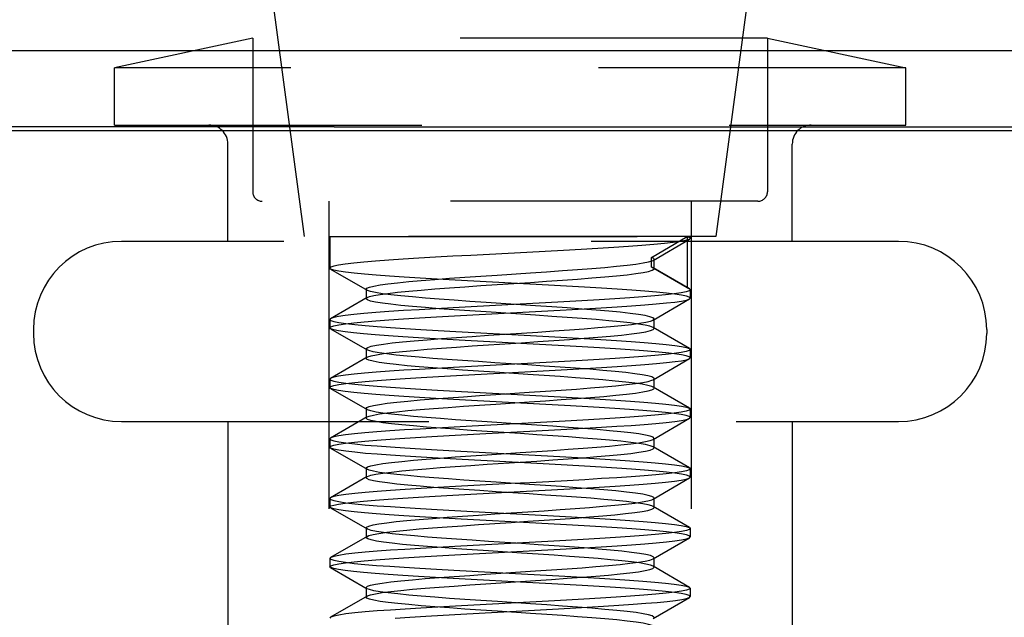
# Model space of a CAD drawing. Header units: inches. Extents: x 0 to 29.3, y 0 to 19.
# Tile 64 of 67: x 20.458 to 20.975, y 14.424 to 14.737. Entities that reach past the tile are written whole.
import ezdxf

# ---------------------------------------------------------------- set-up
doc = ezdxf.new("R2010")
doc.units = ezdxf.units.IN
doc.header["$LTSCALE"] = 1.612069
doc.header["$MEASUREMENT"] = 0
doc.linetypes.add('HIDDEN', pattern=[0.2, 0.1, -0.1])
doc.layers.get('0').update_dxf_attribs({"linetype": 'CONTINUOUS'})
doc.layers.add('02___PRT_ALL_AXES', color=7, linetype='CONTINUOUS')
doc.layers.add('DEFAULT_2', color=8, linetype='HIDDEN')

msp = doc.modelspace()

# ---------------------------------------------------------------- linework, layer by layer
at = {"color": 7, "linetype": 'Continuous'}
for p, q in [((21.37754, 14.72107), (18.5924, 14.72107)), ((20.6231, 14.68113), (18.5924, 14.68113))]:
    msp.add_line(p, q, dxfattribs=at)
at = {"color": 3, "linetype": 'Continuous'}
for p, q in [((21.2414, 14.67913), (20.2154, 14.67913)), ((20.6231, 14.68113), (21.2284, 14.68113))]:
    msp.add_line(p, q, dxfattribs=at)
at = {"layer": '02___PRT_ALL_AXES', "color": 8, "linetype": 'HIDDEN'}
for p, q in [((20.5874, 14.77363), (20.6074, 14.62363)), ((20.8434, 14.77363), (20.8234, 14.62363)), ((20.8234, 14.62363), (20.6074, 14.62363)), ((20.8099, 14.62363), (20.8099, 14.6227))]:
    msp.add_line(p, q, dxfattribs=at)
at = {"layer": 'DEFAULT_2', "color": 8, "linetype": 'HIDDEN'}
for p, q in [((20.5804, 14.72764), (20.5079, 14.71213)), ((20.8504, 14.72764), (20.5804, 14.72764)), ((20.5804, 14.72764), (20.5804, 14.64713)), ((20.8504, 14.72764), (20.9229, 14.71213)), ((20.8504, 14.72764), (20.8504, 14.64713)), ((20.9229, 14.71213), (20.5079, 14.71213)), ((20.5079, 14.68213), (20.5079, 14.71213)), ((20.9229, 14.68213), (20.9229, 14.71213)), ((20.5079, 14.68213), (20.9229, 14.68213)), ((20.5674, 14.62113), (20.5674, 14.67213)), ((20.8634, 14.62113), (20.8634, 14.67213)), ((20.8454, 14.64213), (20.5854, 14.64213)), ((20.6204, 14.64213), (20.6204, 14.20213)), ((20.8104, 14.64213), (20.8104, 14.20213)), ((20.91915, 14.62113), (20.51165, 14.62113)), ((20.6209, 14.62363), (20.8099, 14.62363)), ((20.6209, 14.62363), (20.6209, 14.60705)), ((20.78961, 14.61266), (20.80828, 14.62363)), ((20.79042, 14.61116), (20.80951, 14.62225)), ((20.80828, 14.62363), (20.80828, 14.59669)), ((20.78961, 14.60766), (20.78961, 14.61266)), ((20.7909, 14.60673), (20.7909, 14.61173)), ((20.62129, 14.6066), (20.6209, 14.60705)), ((20.62129, 14.6066), (20.64039, 14.59551)), ((20.79042, 14.6073), (20.78961, 14.60766)), ((20.80828, 14.59669), (20.78961, 14.60766)), ((20.80951, 14.59621), (20.79042, 14.6073)), ((20.6399, 14.59608), (20.6399, 14.59108)), ((20.8099, 14.59576), (20.8099, 14.5914)), ((20.64039, 14.59165), (20.62129, 14.58056)), ((20.79042, 14.57986), (20.80951, 14.59095)), ((20.80951, 14.59095), (20.8099, 14.5914)), ((20.62129, 14.58056), (20.6209, 14.58011)), ((20.6209, 14.58011), (20.6209, 14.57575)), ((20.79042, 14.57986), (20.7909, 14.58043)), ((20.7909, 14.57543), (20.7909, 14.58043)), ((20.4654, 14.57488), (20.4654, 14.57288)), ((20.62129, 14.5753), (20.6209, 14.57575)), ((20.62129, 14.5753), (20.64039, 14.56421)), ((20.80951, 14.56491), (20.79042, 14.576)), ((20.7909, 14.57543), (20.79042, 14.576)), ((20.9654, 14.57488), (20.9654, 14.57288)), ((20.6399, 14.56478), (20.6399, 14.55978)), ((20.80951, 14.56491), (20.8099, 14.56446)), ((20.8099, 14.56446), (20.8099, 14.5601)), ((20.64039, 14.56035), (20.62129, 14.54926)), ((20.79042, 14.54856), (20.80951, 14.55965)), ((20.80951, 14.55965), (20.8099, 14.5601)), ((20.62129, 14.54926), (20.6209, 14.54881)), ((20.6209, 14.54881), (20.6209, 14.54445)), ((20.7909, 14.54413), (20.7909, 14.54913)), ((20.62129, 14.544), (20.6209, 14.54445)), ((20.62129, 14.544), (20.64039, 14.53291)), ((20.80951, 14.53361), (20.79042, 14.5447)), ((20.6399, 14.53348), (20.6399, 14.52848)), ((20.80951, 14.53361), (20.8099, 14.53316)), ((20.8099, 14.53316), (20.8099, 14.5288)), ((20.64039, 14.52905), (20.62129, 14.51796)), ((20.79042, 14.51726), (20.80951, 14.52835)), ((20.80951, 14.52835), (20.8099, 14.5288)), ((20.51165, 14.52663), (20.91915, 14.52663)), ((20.5674, 14.52663), (20.5674, 14.12863)), ((20.8634, 14.52663), (20.8634, 14.12863)), ((20.62129, 14.51796), (20.6209, 14.51751)), ((20.6209, 14.51751), (20.6209, 14.51315)), ((20.79042, 14.51726), (20.7909, 14.51783)), ((20.7909, 14.51283), (20.7909, 14.51783)), ((20.62129, 14.5127), (20.6209, 14.51315)), ((20.62129, 14.5127), (20.64039, 14.50161)), ((20.80951, 14.50231), (20.79042, 14.5134)), ((20.7909, 14.51283), (20.79042, 14.5134)), ((20.6399, 14.50218), (20.6399, 14.49718)), ((20.80951, 14.50231), (20.8099, 14.50186)), ((20.8099, 14.50186), (20.8099, 14.4975)), ((20.64039, 14.49775), (20.62129, 14.48666)), ((20.79042, 14.48596), (20.80951, 14.49705)), ((20.80951, 14.49705), (20.8099, 14.4975)), ((20.62129, 14.48666), (20.6209, 14.48621)), ((20.6209, 14.48621), (20.6209, 14.48185)), ((20.7909, 14.48153), (20.7909, 14.48653)), ((20.62129, 14.4814), (20.6209, 14.48185)), ((20.62129, 14.4814), (20.64039, 14.47031)), ((20.80951, 14.47101), (20.79042, 14.4821)), ((20.6399, 14.47088), (20.6399, 14.46588)), ((20.80951, 14.47101), (20.8099, 14.47056)), ((20.64039, 14.46645), (20.62129, 14.45536)), ((20.79042, 14.45466), (20.80951, 14.46575)), ((20.80951, 14.46575), (20.8099, 14.4662)), ((20.8099, 14.47056), (20.8099, 14.4662)), ((20.62129, 14.45536), (20.6209, 14.45491)), ((20.79042, 14.45466), (20.7909, 14.45523)), ((20.7909, 14.45023), (20.7909, 14.45523)), ((20.6209, 14.45491), (20.6209, 14.45055)), ((20.62129, 14.4501), (20.6209, 14.45055)), ((20.62129, 14.4501), (20.64039, 14.43901)), ((20.80951, 14.43971), (20.79042, 14.4508)), ((20.7909, 14.45023), (20.79042, 14.4508)), ((20.7027, 14.44656), (20.7287, 14.44829)), ((20.6399, 14.43958), (20.6399, 14.43458)), ((20.7027, 14.44156), (20.7287, 14.44329)), ((20.80951, 14.43971), (20.8099, 14.43926)), ((20.64039, 14.43515), (20.62129, 14.42406)), ((20.79042, 14.42336), (20.80951, 14.43445)), ((20.80951, 14.43445), (20.8099, 14.4349)), ((20.8099, 14.43926), (20.8099, 14.4349)), ((20.69926, 14.42622), (20.72822, 14.42775)), ((20.62129, 14.42406), (20.6209, 14.42361))]:
    msp.add_line(p, q, dxfattribs=at)
for points in [[(20.80742, 14.62155), (20.80468, 14.62104), (20.80099, 14.62052), (20.79636, 14.62), (20.79087, 14.61948), (20.78455, 14.61896), (20.7775, 14.61845), (20.76977, 14.61793), (20.76145, 14.61741), (20.75263, 14.61689), (20.74341, 14.61637), (20.73389, 14.61586), (20.72417, 14.61534), (20.71436, 14.61482), (20.70456, 14.6143), (20.69487, 14.61378), (20.68541, 14.61327), (20.67627, 14.61275), (20.66755, 14.61223), (20.65935, 14.61171), (20.65176, 14.61119), (20.64485, 14.61068), (20.63871, 14.61016), (20.63339, 14.60964), (20.62896, 14.60912), (20.62546, 14.6086), (20.62294, 14.60809), (20.62141, 14.60757), (20.6209, 14.60705)], [(20.80951, 14.62225), (20.80916, 14.62207), (20.80742, 14.62155)], [(20.80828, 14.62363), (20.80959, 14.62311), (20.8099, 14.6227)], [(20.8099, 14.6227), (20.80988, 14.62259), (20.80951, 14.62225)], [(20.72604, 14.60461), (20.73457, 14.60518), (20.74285, 14.60576), (20.75076, 14.60633), (20.75821, 14.60691), (20.76508, 14.60748), (20.7713, 14.60806), (20.77677, 14.60863), (20.78142, 14.60921), (20.7852, 14.60978), (20.78805, 14.61036), (20.78993, 14.61093), (20.79042, 14.61116)], [(20.7909, 14.61173), (20.79072, 14.61208), (20.78961, 14.61266)], [(20.79042, 14.61116), (20.79083, 14.61151), (20.7909, 14.61173)], [(20.70625, 14.59971), (20.6964, 14.60023), (20.68667, 14.60076), (20.67722, 14.6013), (20.66821, 14.60183), (20.65981, 14.60236), (20.6521, 14.60288), (20.6452, 14.6034), (20.63907, 14.60391), (20.63368, 14.60443), (20.62915, 14.60495), (20.62555, 14.60548), (20.62296, 14.60601), (20.62142, 14.60653), (20.62129, 14.6066)], [(20.72604, 14.59961), (20.73457, 14.60018), (20.74285, 14.60076), (20.75076, 14.60133), (20.75821, 14.60191), (20.76508, 14.60248), (20.7713, 14.60306), (20.77677, 14.60363), (20.78142, 14.60421), (20.7852, 14.60478), (20.78805, 14.60536), (20.78993, 14.60593), (20.79083, 14.60651), (20.7909, 14.60673)], [(20.7909, 14.60673), (20.79072, 14.60708), (20.79042, 14.6073)], [(20.6399, 14.59608), (20.64026, 14.59656), (20.6416, 14.59714), (20.64392, 14.59771), (20.64719, 14.59829), (20.65137, 14.59886), (20.6564, 14.59944), (20.66222, 14.60001), (20.66874, 14.60059), (20.67588, 14.60116), (20.68355, 14.60174), (20.69164, 14.60231), (20.70005, 14.60289), (20.70866, 14.60346), (20.72604, 14.60461)], [(20.8099, 14.5914), (20.80939, 14.59192), (20.80787, 14.59244), (20.80534, 14.59296), (20.80183, 14.59347), (20.79743, 14.59399), (20.79216, 14.5945), (20.78608, 14.59502), (20.77921, 14.59553), (20.77158, 14.59605), (20.76327, 14.59658), (20.75437, 14.59711), (20.74505, 14.59764), (20.73548, 14.59816), (20.72575, 14.59868), (20.70625, 14.59971)], [(20.8099, 14.59576), (20.80939, 14.59524), (20.80782, 14.59471), (20.80519, 14.59418), (20.80153, 14.59365), (20.79689, 14.59312), (20.79137, 14.59259), (20.78512, 14.59207), (20.77814, 14.59155), (20.77043, 14.59103), (20.76206, 14.59051), (20.75308, 14.58998), (20.74365, 14.58945), (20.73394, 14.58892), (20.7241, 14.58839), (20.7143, 14.58788), (20.70456, 14.58736), (20.69493, 14.58685), (20.68551, 14.58633), (20.67638, 14.58582), (20.66765, 14.5853), (20.65943, 14.58478), (20.65181, 14.58426), (20.64492, 14.58374), (20.63877, 14.58322), (20.6334, 14.5827), (20.62893, 14.58218), (20.62543, 14.58166), (20.62291, 14.58114), (20.6214, 14.58062), (20.62129, 14.58056)], [(20.64039, 14.59551), (20.63992, 14.59599), (20.6399, 14.59608)], [(20.64039, 14.59165), (20.6416, 14.59214), (20.64392, 14.59271), (20.64719, 14.59329), (20.65137, 14.59386), (20.6564, 14.59444), (20.66222, 14.59501), (20.66874, 14.59559), (20.67588, 14.59616), (20.68355, 14.59674), (20.69164, 14.59731), (20.70005, 14.59789), (20.70866, 14.59846), (20.72604, 14.59961)], [(20.70278, 14.58909), (20.6943, 14.58967), (20.68609, 14.59024), (20.67828, 14.59082), (20.67096, 14.59139), (20.66423, 14.59197), (20.65818, 14.59254), (20.65289, 14.59312), (20.64843, 14.59369), (20.64486, 14.59426), (20.64223, 14.59484), (20.64058, 14.59541), (20.64039, 14.59551)], [(20.80828, 14.59669), (20.80877, 14.59653), (20.80918, 14.59638), (20.80951, 14.59621)], [(20.80951, 14.59621), (20.80972, 14.59607), (20.80986, 14.59592), (20.8099, 14.59576)], [(20.6209, 14.57575), (20.62141, 14.57627), (20.62295, 14.57679), (20.62551, 14.57731), (20.62907, 14.57784), (20.63353, 14.57835), (20.63884, 14.57887), (20.64494, 14.57938), (20.6518, 14.5799), (20.65948, 14.58042), (20.66784, 14.58095), (20.67682, 14.58148), (20.68624, 14.58201), (20.69595, 14.58254), (20.7058, 14.58307), (20.71557, 14.58358), (20.72534, 14.5841), (20.73515, 14.58462), (20.74481, 14.58515), (20.7542, 14.58568), (20.76315, 14.58621), (20.77149, 14.58674), (20.77914, 14.58726), (20.786, 14.58778), (20.79208, 14.58829), (20.79736, 14.5888), (20.80179, 14.58932), (20.80531, 14.58984), (20.80786, 14.59036), (20.80939, 14.59088), (20.80951, 14.59095)], [(20.6399, 14.59108), (20.64026, 14.59156), (20.64039, 14.59165)], [(20.70278, 14.58409), (20.6943, 14.58467), (20.68609, 14.58524), (20.67828, 14.58582), (20.67096, 14.58639), (20.66423, 14.58697), (20.65818, 14.58754), (20.65289, 14.58812), (20.64843, 14.58869), (20.64486, 14.58926), (20.64223, 14.58984), (20.64058, 14.59041), (20.63992, 14.59099), (20.6399, 14.59108)], [(20.7909, 14.58043), (20.79033, 14.58105), (20.78876, 14.58162), (20.78621, 14.5822), (20.78273, 14.58277), (20.77834, 14.58335), (20.77313, 14.58392), (20.76714, 14.58449), (20.76047, 14.58507), (20.75319, 14.58564), (20.74542, 14.58622), (20.73725, 14.58679), (20.72878, 14.58737), (20.70278, 14.58909)], [(20.6209, 14.58011), (20.62142, 14.57959), (20.62299, 14.57906), (20.62562, 14.57853), (20.62929, 14.578), (20.63393, 14.57746), (20.63945, 14.57694), (20.64571, 14.57642), (20.65269, 14.5759), (20.66037, 14.57538), (20.66868, 14.57486), (20.67762, 14.57434), (20.68702, 14.57381), (20.6967, 14.57328), (20.70653, 14.57275)], [(20.79042, 14.576), (20.78876, 14.57662), (20.78621, 14.5772), (20.78273, 14.57777), (20.77834, 14.57835), (20.77313, 14.57892), (20.76714, 14.57949), (20.76047, 14.58007), (20.75319, 14.58064), (20.74542, 14.58122), (20.73725, 14.58179), (20.72878, 14.58237), (20.70278, 14.58409)], [(20.70401, 14.57185), (20.72138, 14.573), (20.73, 14.57358), (20.73843, 14.57415), (20.74656, 14.57472), (20.75427, 14.5753), (20.76146, 14.57587), (20.76804, 14.57645), (20.77392, 14.57702), (20.77902, 14.5776), (20.78328, 14.57817), (20.78664, 14.57875), (20.78904, 14.57932), (20.79042, 14.57986)], [(20.72423, 14.56746), (20.70473, 14.56849), (20.69507, 14.56901), (20.68558, 14.56952), (20.67631, 14.57005), (20.66745, 14.57058), (20.65917, 14.5711), (20.65155, 14.57162), (20.64469, 14.57214), (20.6386, 14.57265), (20.63333, 14.57317), (20.62893, 14.57368), (20.62545, 14.5742), (20.62293, 14.57472), (20.62141, 14.57523), (20.62129, 14.5753)], [(20.70401, 14.56685), (20.72138, 14.568), (20.73, 14.56858), (20.73843, 14.56915), (20.74656, 14.56972), (20.75427, 14.5703), (20.76146, 14.57087), (20.76804, 14.57145), (20.77392, 14.57202), (20.77902, 14.5726), (20.78328, 14.57317), (20.78664, 14.57375), (20.78904, 14.57432), (20.79047, 14.5749), (20.7909, 14.57543)], [(20.6399, 14.56478), (20.63995, 14.56495), (20.64075, 14.56553), (20.64255, 14.5661), (20.64532, 14.56668), (20.64901, 14.56725), (20.6536, 14.56783), (20.659, 14.5684), (20.66515, 14.56898), (20.67197, 14.56955), (20.67937, 14.57013), (20.68724, 14.5707), (20.69549, 14.57128), (20.70401, 14.57185)], [(20.70653, 14.57275), (20.72608, 14.57172), (20.73574, 14.57121), (20.74519, 14.57069), (20.7543, 14.57017), (20.76301, 14.56966), (20.77123, 14.56914), (20.77885, 14.56862), (20.78576, 14.5681), (20.79193, 14.56758), (20.79733, 14.56706), (20.80183, 14.56653), (20.80536, 14.56601), (20.80789, 14.56549), (20.8094, 14.56497), (20.80951, 14.56491)], [(20.8099, 14.56446), (20.80939, 14.56394), (20.80782, 14.56341), (20.80519, 14.56288), (20.80152, 14.56235), (20.79688, 14.56181), (20.79135, 14.56129), (20.78508, 14.56077), (20.77811, 14.56025), (20.77046, 14.55973), (20.76219, 14.55922), (20.75329, 14.55869), (20.74394, 14.55816), (20.73428, 14.55764), (20.72446, 14.55711), (20.71466, 14.5566), (20.70491, 14.55608), (20.69522, 14.55556), (20.68575, 14.55505), (20.67663, 14.55453), (20.66794, 14.55401), (20.65972, 14.5535), (20.65209, 14.55298), (20.64517, 14.55246), (20.63898, 14.55194), (20.63355, 14.55142), (20.62903, 14.55089), (20.62547, 14.55037), (20.62292, 14.54984), (20.6214, 14.54932), (20.62129, 14.54926)], [(20.64039, 14.56421), (20.64015, 14.56438), (20.6399, 14.56478)], [(20.64039, 14.56035), (20.64075, 14.56053), (20.64255, 14.5611), (20.64532, 14.56168), (20.64901, 14.56225), (20.6536, 14.56283), (20.659, 14.5634), (20.66515, 14.56398), (20.67197, 14.56455), (20.67937, 14.56513), (20.68724, 14.5657), (20.69549, 14.56628), (20.70401, 14.56685)], [(20.70742, 14.55748), (20.69883, 14.55806), (20.69046, 14.55863), (20.68243, 14.55921), (20.67483, 14.55978), (20.66777, 14.56036), (20.66134, 14.56093), (20.65563, 14.56151), (20.65072, 14.56208), (20.64667, 14.56266), (20.64353, 14.56323), (20.64135, 14.56381), (20.64039, 14.56421)], [(20.8099, 14.5601), (20.80939, 14.56062), (20.80784, 14.56114), (20.80523, 14.56167), (20.8016, 14.5622), (20.79703, 14.56273), (20.79158, 14.56325), (20.7854, 14.56377), (20.77847, 14.56429), (20.77074, 14.56481), (20.76232, 14.56534), (20.75329, 14.56587), (20.74383, 14.5664), (20.73409, 14.56693), (20.72423, 14.56746)], [(20.6209, 14.54445), (20.62142, 14.54497), (20.62299, 14.5455), (20.62562, 14.54603), (20.62929, 14.54656), (20.63393, 14.5471), (20.63945, 14.54763), (20.64571, 14.54814), (20.6527, 14.54866), (20.66042, 14.54918), (20.66879, 14.54971), (20.67778, 14.55024), (20.68722, 14.55077), (20.69693, 14.5513), (20.70679, 14.55182), (20.71659, 14.55234), (20.72632, 14.55285), (20.73594, 14.55337), (20.74536, 14.55388), (20.75453, 14.5544), (20.76331, 14.55492), (20.77155, 14.55544), (20.77916, 14.55596), (20.78604, 14.55648), (20.79216, 14.557), (20.79749, 14.55752), (20.80192, 14.55804), (20.80538, 14.55855), (20.80788, 14.55907), (20.8094, 14.55958), (20.80951, 14.55965)], [(20.6399, 14.55978), (20.63995, 14.55995), (20.64039, 14.56035)], [(20.70742, 14.55248), (20.69883, 14.55306), (20.69046, 14.55363), (20.68243, 14.55421), (20.67483, 14.55478), (20.66777, 14.55536), (20.66134, 14.55593), (20.65563, 14.55651), (20.65072, 14.55708), (20.64667, 14.55766), (20.64353, 14.55823), (20.64135, 14.55881), (20.64015, 14.55938), (20.6399, 14.55978)], [(20.7909, 14.54913), (20.79076, 14.54944), (20.78972, 14.55001), (20.7877, 14.55059), (20.78472, 14.55116), (20.78081, 14.55174), (20.77603, 14.55231), (20.77045, 14.55289), (20.76414, 14.55346), (20.75718, 14.55403), (20.74966, 14.55461), (20.74169, 14.55518), (20.73336, 14.55576), (20.7248, 14.55633), (20.70742, 14.55748)], [(20.6209, 14.54881), (20.62142, 14.54829), (20.62299, 14.54776), (20.62562, 14.54723), (20.62929, 14.5467), (20.63393, 14.54616), (20.63945, 14.54564), (20.64572, 14.54512), (20.65269, 14.5446), (20.66032, 14.54409), (20.66855, 14.54357), (20.67741, 14.54305), (20.68672, 14.54252), (20.69635, 14.542), (20.70615, 14.54147)], [(20.79042, 14.5447), (20.78972, 14.54501), (20.7877, 14.54559), (20.78472, 14.54616), (20.78081, 14.54674), (20.77603, 14.54731), (20.77045, 14.54789), (20.76414, 14.54846), (20.75718, 14.54903), (20.74966, 14.54961), (20.74169, 14.55018), (20.73336, 14.55076), (20.7248, 14.55133), (20.70742, 14.55248)], [(20.72538, 14.54197), (20.73393, 14.54254), (20.74223, 14.54312), (20.75018, 14.54369), (20.75766, 14.54426), (20.76458, 14.54484), (20.77085, 14.54541), (20.77638, 14.54599), (20.7811, 14.54656), (20.78495, 14.54714), (20.78787, 14.54771), (20.78983, 14.54829), (20.79042, 14.54856)], [(20.79042, 14.54856), (20.79079, 14.54886), (20.7909, 14.54913)], [(20.72442, 14.53615), (20.70484, 14.53718), (20.69514, 14.5377), (20.68567, 14.53822), (20.67654, 14.53874), (20.66783, 14.53925), (20.6596, 14.53977), (20.65197, 14.54029), (20.64505, 14.54081), (20.63887, 14.54133), (20.63347, 14.54185), (20.62897, 14.54238), (20.62545, 14.5429), (20.62292, 14.54342), (20.62141, 14.54394), (20.62129, 14.544)], [(20.72538, 14.53697), (20.73393, 14.53754), (20.74223, 14.53812), (20.75018, 14.53869), (20.75766, 14.53926), (20.76458, 14.53984), (20.77085, 14.54041), (20.77638, 14.54099), (20.7811, 14.54156), (20.78495, 14.54214), (20.78787, 14.54271), (20.78983, 14.54329), (20.79079, 14.54386), (20.7909, 14.54413)], [(20.7909, 14.54413), (20.79076, 14.54444), (20.79042, 14.5447)], [(20.6399, 14.53348), (20.6402, 14.53392), (20.64146, 14.53449), (20.64371, 14.53507), (20.64691, 14.53564), (20.65102, 14.53622), (20.65599, 14.53679), (20.66175, 14.53737), (20.66822, 14.53794), (20.67532, 14.53852), (20.68295, 14.53909), (20.69102, 14.53967), (20.6994, 14.54024), (20.708, 14.54082), (20.72538, 14.54197)], [(20.70615, 14.54147), (20.72571, 14.54044), (20.73542, 14.53992), (20.74491, 14.5394), (20.75404, 14.53889), (20.76273, 14.53837), (20.77095, 14.53786), (20.77857, 14.53734), (20.7855, 14.53682), (20.79171, 14.5363), (20.79717, 14.53578), (20.80172, 14.53525), (20.80531, 14.53472), (20.80787, 14.5342), (20.8094, 14.53368), (20.80951, 14.53361)], [(20.8099, 14.53316), (20.80939, 14.53264), (20.80782, 14.53211), (20.80519, 14.53158), (20.80153, 14.53105), (20.79689, 14.53052), (20.79137, 14.52999), (20.7851, 14.52947), (20.77814, 14.52895), (20.77052, 14.52844), (20.76231, 14.52792), (20.7535, 14.5274), (20.74423, 14.52688), (20.73464, 14.52636), (20.72486, 14.52584), (20.71507, 14.52532), (20.70531, 14.5248), (20.69558, 14.52428), (20.68606, 14.52376), (20.67692, 14.52325), (20.66821, 14.52273), (20.66, 14.52222), (20.65238, 14.5217), (20.64544, 14.52118), (20.63921, 14.52066), (20.63373, 14.52014), (20.62915, 14.51961), (20.62553, 14.51908), (20.62295, 14.51855), (20.62141, 14.51803), (20.62129, 14.51796)], [(20.64039, 14.53291), (20.63993, 14.53335), (20.6399, 14.53348)], [(20.64039, 14.52905), (20.64146, 14.52949), (20.64371, 14.53007), (20.64691, 14.53064), (20.65102, 14.53122), (20.65599, 14.53179), (20.66175, 14.53237), (20.66822, 14.53294), (20.67532, 14.53352), (20.68295, 14.53409), (20.69102, 14.53467), (20.6994, 14.53524), (20.708, 14.53582), (20.72538, 14.53697)], [(20.7208, 14.5253), (20.70343, 14.52645), (20.69493, 14.52702), (20.6867, 14.5276), (20.67886, 14.52817), (20.67149, 14.52875), (20.66472, 14.52932), (20.65861, 14.5299), (20.65326, 14.53047), (20.64874, 14.53105), (20.6451, 14.53162), (20.6424, 14.5322), (20.64067, 14.53277), (20.64039, 14.53291)], [(20.8099, 14.5288), (20.80938, 14.52932), (20.80781, 14.52985), (20.80517, 14.53038), (20.80149, 14.53092), (20.79684, 14.53145), (20.79129, 14.53198), (20.78501, 14.5325), (20.77801, 14.53302), (20.77037, 14.53353), (20.76211, 14.53405), (20.75323, 14.53457), (20.74389, 14.5351), (20.73424, 14.53563), (20.72442, 14.53615)], [(20.6399, 14.52848), (20.6402, 14.52892), (20.64039, 14.52905)], [(20.7208, 14.5203), (20.70343, 14.52145), (20.69493, 14.52202), (20.6867, 14.5226), (20.67886, 14.52317), (20.67149, 14.52375), (20.66472, 14.52432), (20.65861, 14.5249), (20.65326, 14.52547), (20.64874, 14.52605), (20.6451, 14.52662), (20.6424, 14.5272), (20.64067, 14.52777), (20.63993, 14.52835), (20.6399, 14.52848)], [(20.76334, 14.52363), (20.77143, 14.52414), (20.77894, 14.52465), (20.78579, 14.52516), (20.79192, 14.52568), (20.79731, 14.5262), (20.80182, 14.52672), (20.80536, 14.52725), (20.8079, 14.52777), (20.80941, 14.52829), (20.80951, 14.52835)], [(20.6209, 14.51315), (20.62141, 14.51367), (20.62295, 14.51419), (20.62553, 14.51472), (20.62914, 14.51525), (20.63373, 14.51578), (20.63923, 14.51631), (20.64551, 14.51683), (20.65252, 14.51735), (20.66024, 14.51787), (20.66856, 14.51839), (20.67737, 14.51891), (20.6866, 14.51943), (20.69619, 14.51996), (20.706, 14.52048), (20.71585, 14.521), (20.72573, 14.52152), (20.73559, 14.52205), (20.74524, 14.52258), (20.75452, 14.5231), (20.76334, 14.52363)], [(20.7909, 14.51783), (20.79041, 14.5184), (20.78891, 14.51898), (20.78644, 14.51955), (20.78302, 14.52013), (20.77871, 14.5207), (20.77355, 14.52128), (20.76762, 14.52185), (20.761, 14.52243), (20.75377, 14.523), (20.74603, 14.52358), (20.73788, 14.52415), (20.72943, 14.52472), (20.7208, 14.5253)], [(20.6209, 14.51751), (20.62142, 14.51699), (20.62298, 14.51646), (20.62561, 14.51593), (20.62927, 14.5154), (20.6339, 14.51487), (20.63942, 14.51434), (20.64567, 14.51382), (20.65263, 14.5133), (20.66024, 14.51279), (20.66844, 14.51228), (20.67721, 14.51176), (20.68642, 14.51124), (20.69598, 14.51072), (20.70574, 14.5102)], [(20.79042, 14.5134), (20.78891, 14.51398), (20.78644, 14.51455), (20.78302, 14.51513), (20.77871, 14.5157), (20.77355, 14.51628), (20.76762, 14.51685), (20.761, 14.51743), (20.75377, 14.518), (20.74603, 14.51858), (20.73788, 14.51915), (20.72943, 14.51972), (20.7208, 14.5203)], [(20.7537, 14.51266), (20.76093, 14.51323), (20.76756, 14.51381), (20.7735, 14.51438), (20.77867, 14.51495), (20.78299, 14.51553), (20.78641, 14.5161), (20.78889, 14.51668), (20.79042, 14.51726)], [(20.70665, 14.50579), (20.69681, 14.50631), (20.68711, 14.50684), (20.67771, 14.50737), (20.66876, 14.5079), (20.66044, 14.50842), (20.65275, 14.50894), (20.64576, 14.50945), (20.63949, 14.50997), (20.63395, 14.5105), (20.6293, 14.51103), (20.62563, 14.51157), (20.62299, 14.5121), (20.62142, 14.51263), (20.62129, 14.5127)], [(20.70336, 14.50921), (20.72072, 14.51036), (20.72935, 14.51093), (20.7378, 14.51151), (20.74595, 14.51208), (20.7537, 14.51266)], [(20.7537, 14.50766), (20.76093, 14.50823), (20.76756, 14.50881), (20.7735, 14.50938), (20.77867, 14.50995), (20.78299, 14.51053), (20.78641, 14.5111), (20.78889, 14.51168), (20.7904, 14.51225), (20.7909, 14.51283)], [(20.6399, 14.50218), (20.63993, 14.50231), (20.64066, 14.50289), (20.64238, 14.50346), (20.64507, 14.50403), (20.6487, 14.50461), (20.65322, 14.50518), (20.65856, 14.50576), (20.66466, 14.50633), (20.67143, 14.50691), (20.67879, 14.50748), (20.68663, 14.50806), (20.69486, 14.50863), (20.70336, 14.50921)], [(20.70336, 14.50421), (20.72072, 14.50536), (20.72935, 14.50593), (20.7378, 14.50651), (20.74595, 14.50708), (20.7537, 14.50766)], [(20.70574, 14.5102), (20.72527, 14.50916), (20.73502, 14.50864), (20.74456, 14.50812), (20.75373, 14.50761), (20.76247, 14.50709), (20.77067, 14.50657), (20.77828, 14.50606), (20.78523, 14.50554), (20.79148, 14.50502), (20.79698, 14.5045), (20.80159, 14.50397), (20.80523, 14.50343), (20.80784, 14.5029), (20.80939, 14.50238), (20.80951, 14.50231)], [(20.64039, 14.50161), (20.6402, 14.50174), (20.6399, 14.50218)], [(20.64039, 14.49775), (20.64066, 14.49789), (20.64238, 14.49846), (20.64507, 14.49903), (20.6487, 14.49961), (20.65322, 14.50018), (20.65856, 14.50076), (20.66466, 14.50133), (20.67143, 14.50191), (20.67879, 14.50248), (20.68663, 14.50306), (20.69486, 14.50363), (20.70336, 14.50421)], [(20.70808, 14.49484), (20.69948, 14.49541), (20.69109, 14.49599), (20.68302, 14.49656), (20.67539, 14.49714), (20.66828, 14.49771), (20.66181, 14.49829), (20.65604, 14.49886), (20.65107, 14.49944), (20.64695, 14.50001), (20.64374, 14.50059), (20.64148, 14.50116), (20.64039, 14.50161)], [(20.8099, 14.4975), (20.8094, 14.49802), (20.80788, 14.49853), (20.80538, 14.49905), (20.80189, 14.49957), (20.79744, 14.50009), (20.79208, 14.50061), (20.78594, 14.50113), (20.77904, 14.50164), (20.77142, 14.50216), (20.76318, 14.50268), (20.75443, 14.5032), (20.74528, 14.50372), (20.73585, 14.50424), (20.72621, 14.50475), (20.70665, 14.50579)], [(20.8099, 14.50186), (20.8094, 14.50135), (20.80789, 14.50083), (20.80533, 14.50031), (20.80177, 14.49978), (20.79725, 14.49925), (20.79185, 14.49873), (20.78573, 14.49822), (20.7789, 14.49771), (20.7714, 14.4972), (20.76334, 14.49669)], [(20.6209, 14.48185), (20.62141, 14.48237), (20.62292, 14.48288), (20.62543, 14.4834), (20.62889, 14.48391), (20.63329, 14.48443), (20.63857, 14.48495), (20.64466, 14.48546), (20.65152, 14.48598), (20.65912, 14.4865), (20.66737, 14.48702), (20.67618, 14.48754), (20.68541, 14.48807), (20.69485, 14.48858), (20.70447, 14.4891), (20.71418, 14.48961), (20.72396, 14.49013), (20.73382, 14.49065), (20.74355, 14.49118), (20.75303, 14.49172), (20.76206, 14.49225), (20.7705, 14.49278), (20.77826, 14.4933), (20.78523, 14.49382), (20.79146, 14.49433), (20.79695, 14.49486), (20.80156, 14.49539), (20.80521, 14.49592), (20.80783, 14.49645), (20.80939, 14.49698), (20.80951, 14.49705)], [(20.76334, 14.49669), (20.75455, 14.49616), (20.7453, 14.49564), (20.73568, 14.49511), (20.72585, 14.49459), (20.71601, 14.49407), (20.70617, 14.49355), (20.69637, 14.49303), (20.68678, 14.4925), (20.67755, 14.49198), (20.66874, 14.49146), (20.66045, 14.49094), (20.65276, 14.49043), (20.64574, 14.48991), (20.63944, 14.48938), (20.6339, 14.48885), (20.62926, 14.48832), (20.6256, 14.48779), (20.62297, 14.48726), (20.62142, 14.48673), (20.62129, 14.48666)], [(20.6399, 14.49718), (20.63993, 14.49731), (20.64039, 14.49775)], [(20.70808, 14.48984), (20.69948, 14.49041), (20.69109, 14.49099), (20.68302, 14.49156), (20.67539, 14.49214), (20.66828, 14.49271), (20.66181, 14.49329), (20.65604, 14.49386), (20.65107, 14.49444), (20.64695, 14.49501), (20.64374, 14.49559), (20.64148, 14.49616), (20.6402, 14.49674), (20.6399, 14.49718)], [(20.7909, 14.48653), (20.7908, 14.48679), (20.78984, 14.48737), (20.78789, 14.48794), (20.78498, 14.48852), (20.78114, 14.48909), (20.77643, 14.48967), (20.7709, 14.49024), (20.76464, 14.49082), (20.75773, 14.49139), (20.75025, 14.49197), (20.74231, 14.49254), (20.73401, 14.49312), (20.72546, 14.49369), (20.70808, 14.49484)], [(20.6209, 14.48621), (20.62142, 14.48569), (20.62298, 14.48516), (20.62561, 14.48463), (20.62927, 14.4841), (20.6339, 14.48357), (20.63941, 14.48304), (20.64567, 14.48252), (20.65263, 14.48201), (20.66024, 14.48149), (20.66844, 14.48098), (20.6772, 14.48046), (20.6864, 14.47994), (20.69595, 14.47942), (20.70571, 14.4789)], [(20.79042, 14.4821), (20.78984, 14.48237), (20.78789, 14.48294), (20.78498, 14.48352), (20.78114, 14.48409), (20.77643, 14.48467), (20.7709, 14.48524), (20.76464, 14.48582), (20.75773, 14.48639), (20.75025, 14.48697), (20.74231, 14.48754), (20.73401, 14.48812), (20.72546, 14.48869), (20.70808, 14.48984)], [(20.79042, 14.48596), (20.79076, 14.48622), (20.7909, 14.48653)], [(20.70611, 14.47452), (20.69626, 14.47504), (20.68654, 14.47557), (20.67709, 14.4761), (20.66809, 14.47664), (20.6597, 14.47717), (20.652, 14.47769), (20.64512, 14.4782), (20.639, 14.47872), (20.63363, 14.47923), (20.62913, 14.47976), (20.62554, 14.48028), (20.62296, 14.48081), (20.62142, 14.48133), (20.62129, 14.4814)], [(20.6399, 14.47088), (20.64014, 14.47128), (20.64133, 14.47185), (20.64351, 14.47243), (20.64664, 14.473), (20.65068, 14.47358), (20.65559, 14.47415), (20.66129, 14.47472), (20.66771, 14.4753), (20.67476, 14.47587), (20.68236, 14.47645), (20.69039, 14.47702), (20.69876, 14.4776), (20.70734, 14.47817), (20.71604, 14.47875), (20.72473, 14.47932), (20.73329, 14.4799), (20.74161, 14.48047), (20.74959, 14.48105), (20.75711, 14.48162), (20.76408, 14.4822), (20.7704, 14.48277), (20.77599, 14.48335), (20.78077, 14.48392), (20.78469, 14.48449), (20.78768, 14.48507), (20.78971, 14.48564), (20.79042, 14.48596)], [(20.64039, 14.46645), (20.64133, 14.46685), (20.64351, 14.46743), (20.64664, 14.468), (20.65068, 14.46858), (20.65559, 14.46915), (20.66129, 14.46972), (20.66771, 14.4703), (20.67476, 14.47087), (20.68236, 14.47145), (20.69039, 14.47202), (20.69876, 14.4726), (20.70734, 14.47317), (20.71604, 14.47375), (20.72473, 14.47432), (20.73329, 14.4749), (20.74161, 14.47547), (20.74959, 14.47605), (20.75711, 14.47662), (20.76408, 14.4772), (20.7704, 14.47777), (20.77599, 14.47835), (20.78077, 14.47892), (20.78469, 14.47949), (20.78768, 14.48007), (20.78971, 14.48064), (20.79076, 14.48122), (20.7909, 14.48153)], [(20.7909, 14.48153), (20.7908, 14.48179), (20.79042, 14.4821)], [(20.70571, 14.4789), (20.72524, 14.47787), (20.73499, 14.47735), (20.74453, 14.47683), (20.75371, 14.47631), (20.76245, 14.47579), (20.77065, 14.47528), (20.77826, 14.47476), (20.78521, 14.47425), (20.79146, 14.47373), (20.79696, 14.4732), (20.80158, 14.47267), (20.80522, 14.47214), (20.80784, 14.4716), (20.80939, 14.47108), (20.80951, 14.47101)], [(20.64039, 14.47031), (20.63995, 14.4707), (20.6399, 14.47088)], [(20.8099, 14.4662), (20.80939, 14.46672), (20.80787, 14.46724), (20.80533, 14.46776), (20.80182, 14.46828), (20.79741, 14.46879), (20.79214, 14.4693), (20.78606, 14.46982), (20.77919, 14.47033), (20.77155, 14.47086), (20.76323, 14.47138), (20.75432, 14.47191), (20.74497, 14.47244), (20.73537, 14.47296), (20.72562, 14.47349), (20.70611, 14.47452)], [(20.6209, 14.45055), (20.62141, 14.45107), (20.62295, 14.45159), (20.62553, 14.45212), (20.6291, 14.45264), (20.63358, 14.45316), (20.63892, 14.45368), (20.64502, 14.45419), (20.6519, 14.4547), (20.65958, 14.45523), (20.66796, 14.45576), (20.67694, 14.45629), (20.68638, 14.45682), (20.6961, 14.45735), (20.70595, 14.45788), (20.71572, 14.45839), (20.72547, 14.45891), (20.73525, 14.45943), (20.74488, 14.45996), (20.75426, 14.46049), (20.76319, 14.46102), (20.77152, 14.46154), (20.77916, 14.46206), (20.78603, 14.46258), (20.79211, 14.46309), (20.79738, 14.46361), (20.8018, 14.46412), (20.80532, 14.46464), (20.80786, 14.46516), (20.80939, 14.46568), (20.80951, 14.46575)], [(20.8099, 14.47056), (20.80939, 14.47004), (20.80785, 14.46952), (20.80525, 14.46899), (20.80162, 14.46846), (20.79702, 14.46793), (20.79153, 14.4674), (20.7853, 14.46688), (20.77835, 14.46637), (20.77074, 14.46585), (20.76253, 14.46534), (20.75381, 14.46482), (20.74465, 14.4643), (20.73512, 14.46378), (20.72538, 14.46326), (20.71562, 14.46275), (20.70584, 14.46223), (20.69607, 14.46171), (20.68649, 14.46119), (20.67726, 14.46067), (20.66847, 14.46015), (20.66026, 14.45963), (20.65265, 14.45912), (20.64569, 14.4586), (20.63943, 14.45808), (20.63391, 14.45756), (20.62927, 14.45702), (20.62561, 14.45649), (20.62298, 14.45596), (20.62142, 14.45543), (20.62129, 14.45536)], [(20.6399, 14.46588), (20.64014, 14.46628), (20.64039, 14.46645)], [(20.72146, 14.45766), (20.70409, 14.45881), (20.69557, 14.45938), (20.68732, 14.45995), (20.67944, 14.46053), (20.67203, 14.4611), (20.66521, 14.46168), (20.65905, 14.46225), (20.65364, 14.46283), (20.64905, 14.4634), (20.64535, 14.46398), (20.64257, 14.46455), (20.64077, 14.46513), (20.63995, 14.4657), (20.6399, 14.46588)], [(20.72146, 14.46266), (20.70409, 14.46381), (20.69557, 14.46438), (20.68732, 14.46495), (20.67944, 14.46553), (20.67203, 14.4661), (20.66521, 14.46668), (20.65905, 14.46725), (20.65364, 14.46783), (20.64905, 14.4684), (20.64535, 14.46898), (20.64257, 14.46955), (20.64077, 14.47013), (20.64039, 14.47031)], [(20.7909, 14.45523), (20.79048, 14.45576), (20.78906, 14.45633), (20.78666, 14.45691), (20.78332, 14.45748), (20.77907, 14.45806), (20.77397, 14.45863), (20.7681, 14.45921), (20.76152, 14.45978), (20.75434, 14.46036), (20.74663, 14.46093), (20.73851, 14.46151), (20.73008, 14.46208), (20.72146, 14.46266)], [(20.79042, 14.4508), (20.78906, 14.45133), (20.78666, 14.45191), (20.78332, 14.45248), (20.77907, 14.45306), (20.77397, 14.45363), (20.7681, 14.45421), (20.76152, 14.45478), (20.75434, 14.45536), (20.74663, 14.45593), (20.73851, 14.45651), (20.73008, 14.45708), (20.72146, 14.45766)], [(20.6209, 14.45491), (20.62141, 14.4544), (20.62294, 14.45387), (20.62552, 14.45335), (20.62912, 14.45282), (20.63369, 14.45229), (20.63915, 14.45176), (20.64537, 14.45124), (20.65231, 14.45073), (20.65993, 14.45021), (20.66814, 14.44969), (20.67685, 14.44918), (20.68598, 14.44866), (20.69548, 14.44814), (20.70521, 14.44762), (20.72476, 14.44659)], [(20.7241, 14.44227), (20.7046, 14.4433), (20.69496, 14.44381), (20.6855, 14.44433), (20.67625, 14.44485), (20.66741, 14.44538), (20.65915, 14.4459), (20.65153, 14.44642), (20.64467, 14.44694), (20.63859, 14.44745), (20.63331, 14.44797), (20.62891, 14.44848), (20.62544, 14.449), (20.62293, 14.44952), (20.62141, 14.45003), (20.62129, 14.4501)], [(20.7287, 14.44829), (20.73717, 14.44886), (20.74535, 14.44944), (20.75313, 14.45001), (20.7604, 14.45059), (20.76708, 14.45116), (20.77308, 14.45174), (20.7783, 14.45231), (20.78269, 14.45289), (20.78619, 14.45346), (20.78874, 14.45403), (20.79042, 14.45466)], [(20.7287, 14.44329), (20.73717, 14.44386), (20.74535, 14.44444), (20.75313, 14.44501), (20.7604, 14.44559), (20.76708, 14.44616), (20.77308, 14.44674), (20.7783, 14.44731), (20.78269, 14.44789), (20.78619, 14.44846), (20.78874, 14.44903), (20.79032, 14.44961), (20.7909, 14.45023)], [(20.6399, 14.43958), (20.63991, 14.43967), (20.64057, 14.44024), (20.64221, 14.44082), (20.64484, 14.44139), (20.64839, 14.44197), (20.65284, 14.44254), (20.65813, 14.44312), (20.66417, 14.44369), (20.67089, 14.44426), (20.67821, 14.44484), (20.68602, 14.44541), (20.69422, 14.44599), (20.7027, 14.44656)], [(20.72476, 14.44659), (20.73455, 14.44607), (20.74416, 14.44555), (20.75345, 14.44502), (20.76228, 14.4445), (20.77051, 14.44398), (20.77812, 14.44347), (20.78509, 14.44295), (20.79136, 14.44244), (20.79689, 14.44191), (20.80152, 14.44137), (20.80519, 14.44084), (20.80782, 14.44031), (20.80939, 14.43978), (20.80951, 14.43971)], [(20.64039, 14.43901), (20.64027, 14.43909), (20.6399, 14.43958)], [(20.64039, 14.43515), (20.64057, 14.43524), (20.64221, 14.43582), (20.64484, 14.43639), (20.64839, 14.43697), (20.65284, 14.43754), (20.65813, 14.43812), (20.66417, 14.43869), (20.67089, 14.43926), (20.67821, 14.43984), (20.68602, 14.44041), (20.69422, 14.44099), (20.7027, 14.44156)], [(20.8099, 14.4349), (20.80939, 14.43542), (20.80783, 14.43594), (20.80522, 14.43647), (20.80158, 14.43701), (20.79699, 14.43753), (20.79152, 14.43806), (20.78532, 14.43858), (20.77837, 14.43909), (20.77063, 14.43962), (20.7622, 14.44014), (20.75317, 14.44068), (20.7437, 14.44121), (20.73396, 14.44174), (20.7241, 14.44227)], [(20.8099, 14.43926), (20.8094, 14.43875), (20.80788, 14.43823), (20.80532, 14.4377), (20.80175, 14.43718), (20.7972, 14.43665), (20.79177, 14.43612), (20.78556, 14.4356), (20.77864, 14.43509), (20.77101, 14.43457), (20.7628, 14.43405), (20.7541, 14.43354), (20.74499, 14.43302), (20.7355, 14.4325), (20.7258, 14.43199), (20.71604, 14.43147), (20.70625, 14.43095), (20.69643, 14.43043), (20.68679, 14.4299), (20.67746, 14.42938), (20.66858, 14.42885), (20.66033, 14.42834), (20.6527, 14.42782), (20.64572, 14.42731), (20.63946, 14.42679), (20.63393, 14.42626), (20.62929, 14.42573), (20.62562, 14.42519), (20.62299, 14.42466), (20.62142, 14.42413), (20.62129, 14.42406)], [(20.6399, 14.43458), (20.63991, 14.43467), (20.64039, 14.43515)], [(20.70874, 14.4272), (20.70013, 14.42777), (20.69172, 14.42835), (20.68362, 14.42892), (20.67595, 14.42949), (20.6688, 14.43007), (20.66227, 14.43064), (20.65645, 14.43122), (20.65141, 14.43179), (20.64723, 14.43237), (20.64395, 14.43294), (20.64162, 14.43352), (20.64027, 14.43409), (20.6399, 14.43458)], [(20.70874, 14.4322), (20.70013, 14.43277), (20.69172, 14.43335), (20.68362, 14.43392), (20.67595, 14.43449), (20.6688, 14.43507), (20.66227, 14.43564), (20.65645, 14.43622), (20.65141, 14.43679), (20.64723, 14.43737), (20.64395, 14.43794), (20.64162, 14.43852), (20.64039, 14.43901)], [(20.72822, 14.42775), (20.73767, 14.42826), (20.74691, 14.42877), (20.75589, 14.42928), (20.76446, 14.42979), (20.7725, 14.43031), (20.77993, 14.43082), (20.78664, 14.43133), (20.79261, 14.43184), (20.79781, 14.43235), (20.80213, 14.43287), (20.80551, 14.43338), (20.80794, 14.43388), (20.80941, 14.43439), (20.80951, 14.43445)], [(20.7909, 14.42393), (20.79083, 14.42415), (20.78995, 14.42472), (20.78807, 14.4253), (20.78523, 14.42587), (20.78146, 14.42645), (20.77681, 14.42702), (20.77135, 14.4276), (20.76514, 14.42817), (20.75827, 14.42875), (20.75083, 14.42932), (20.74292, 14.4299), (20.73465, 14.43047), (20.72612, 14.43105), (20.70874, 14.4322)], [(20.65506, 14.42363), (20.66286, 14.42414), (20.67128, 14.42466), (20.68026, 14.42518), (20.68965, 14.4257), (20.69926, 14.42622)], [(20.79042, 14.4195), (20.78995, 14.41972), (20.78807, 14.4203), (20.78523, 14.42087), (20.78146, 14.42145), (20.77681, 14.42202), (20.77135, 14.4226), (20.76514, 14.42317), (20.75827, 14.42375), (20.75083, 14.42432), (20.74292, 14.4249), (20.73465, 14.42547), (20.72612, 14.42605), (20.70874, 14.4272)]]:
    msp.add_lwpolyline(points, dxfattribs=at)
for centre, radius, start, end in [((20.5574, 14.67213), 0.01, 0, 90), ((20.8734, 14.67213), 0.01, 90, 180), ((20.5854, 14.64713), 0.005, 180, 270), ((20.8454, 14.64713), 0.005, 270, 360), ((20.51165, 14.57488), 0.04625, 90, 180), ((20.91915, 14.57488), 0.04625, 0, 90), ((20.51165, 14.57288), 0.04625, 180, 270), ((20.91915, 14.57288), 0.04625, 270, 360)]:
    msp.add_arc(centre, radius, start, end, dxfattribs=at)

doc.saveas('drawing.dxf')
